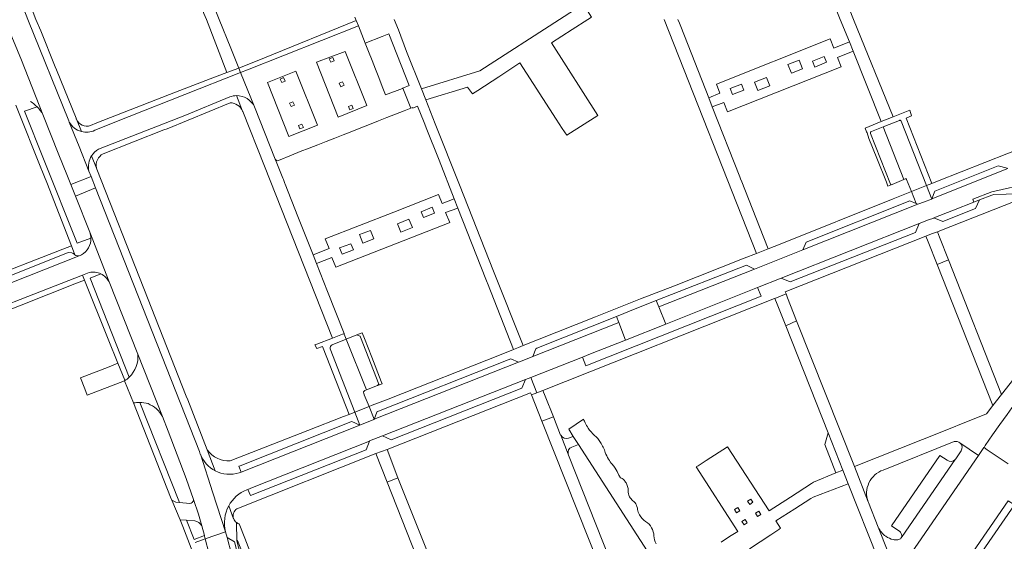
# Model space of a CAD drawing. Extents: x 152048 to 156914, y 461460 to 468786.
# Tile 101 of 256: x 154398 to 154717, y 464331 to 464500. Entities that reach past the tile are written whole.
import ezdxf

# ---------------------------------------------------------------- set-up
doc = ezdxf.new("R2010")
doc.units = 0
doc.header["$LTSCALE"] = 0.75
for name, color, linetype, lineweight in [('B-RO-VH-VERHARDING_ASFALT-GV', 251, 'CONTINUOUS', 18), ('B-RO-VH-VERHARDING_BETONSTRAATSTEEN-GV', 251, 'CONTINUOUS', 18), ('B-RO-VH-VERHARDING_TEGEL-GV', 251, 'CONTINUOUS', 18)]:
    doc.layers.add(name, color=color, linetype=linetype, lineweight=lineweight)

msp = doc.modelspace()

# ---------------------------------------------------------------- linework, layer by layer
at = {"layer": 'B-RO-VH-VERHARDING_ASFALT-GV'}
for points in [[(154390.045, 464527.566), (154383.434, 464525.045), (154389.139, 464510.981), (154393.364, 464500), (154394.314, 464497.534), (154398.716, 464486.766), (154405.661, 464469.225), (154410.826, 464456.153), (154413.343, 464449.781), (154414.644, 464446.524), (154421.239, 464449.101), (154420.567, 464450.805), (154420.564, 464450.812), (154417.385, 464458.774), (154414.2, 464466.739), (154414.051, 464467.074), (154400.747, 464500), (154393.09, 464519.827)], [(154421.239, 464449.101), (154414.644, 464446.524), (154416.157, 464442.738), (154422.692, 464445.413)], [(154689.05, 464440.06), (154688.536, 464440.281), (154686.5, 464441.16), (154652.91, 464427.84), (154651.8, 464425.31)], [(154605.141, 464406.83), (154636.16, 464419.09), (154633.55, 464420.31), (154604.333, 464408.83)], [(154607.394, 464401.256), (154605.141, 464406.83), (154604.333, 464408.83), (154598.012, 464406.346), (154591.495, 464403.731), (154592.236, 464401.73), (154594.333, 464396.063)], [(154564.3, 464390.69), (154592.236, 464401.73), (154591.495, 464403.731), (154565.7, 464393.38), (154565.36, 464393.22)], [(154512.912, 464370.389), (154559.73, 464388.879), (154557.19, 464389.97), (154556.34, 464389.63), (154514.31, 464373.03), (154513.97, 464372.91)], [(154508.301, 464368.516), (154505.73, 464369.63), (154505.36, 464369.5), (154469.59, 464355.31), (154469.16, 464355.13), (154469.86, 464353.28)]]:
    msp.add_lwpolyline(points, close=True, dxfattribs=at)
for points in [[(154718, 464451.736), (154715.079, 464452.518), (154694.595, 464444.353), (154693.589, 464441.833), (154718.209, 464451.68)], [(154718.209, 464451.68), (154693.589, 464441.833), (154693.569, 464441.781), (154693.552, 464441.739), (154691.265, 464440.886), (154691.26, 464440.884), (154689.05, 464440.06), (154651.8, 464425.31), (154636.16, 464419.09), (154605.141, 464406.83), (154607.394, 464401.256), (154637.124, 464413.074), (154644.81, 464416.13), (154689.52, 464433.828), (154689.525, 464433.84), (154692.541, 464434.987), (154694.222, 464435.625), (154694.276, 464435.646), (154700.661, 464438.187), (154707.207, 464440.789), (154706.836, 464441.723), (154713.097, 464444.161), (154725.425, 464446.919)], [(154713.729, 464443.289), (154725.76, 464443.615), (154725.7, 464446.041), (154725.376, 464446.031), (154725.181, 464446.205), (154725.123, 464446.361), (154725.182, 464446.674), (154725.425, 464446.919), (154713.097, 464444.161), (154706.836, 464441.723), (154707.207, 464440.789), (154709.048, 464441.489), (154709.067, 464441.532), (154713.009, 464443.05)], [(154456.36, 464359.94), (154422.692, 464445.413), (154416.157, 464442.738), (154420.838, 464431.023), (154427.054, 464414.93), (154436.415, 464391.46), (154444.356, 464371.251), (154446.209, 464366.536), (154452.059, 464351.213), (154454.389, 464344.383), (154456.024, 464339.589), (154457.086, 464335.815), (154457.963, 464332.696), (154458.034, 464332.436), (154458.247, 464331.628), (154464.801, 464333.908)], [(154471.67, 464347.53), (154472.045, 464347.658), (154473.558, 464348.307), (154511.473, 464363.327), (154511.477, 464363.337), (154515.647, 464364.974), (154561.933, 464383.289), (154561.945, 464383.294), (154563.665, 464383.969), (154580.416, 464390.544), (154583.08, 464391.59), (154594.333, 464396.063), (154592.236, 464401.73), (154564.3, 464390.69), (154561.394, 464389.538), (154559.73, 464388.879), (154512.912, 464370.389), (154512.89, 464370.34), (154508.34, 464368.5), (154508.301, 464368.516), (154469.86, 464353.28), (154469.17, 464353.03)], [(154717.972, 464371.943), (154715.603, 464368.645), (154713.27, 464365.316), (154710.932, 464361.907), (154710.512, 464361.208), (154711.541, 464360.453), (154718.34, 464355.88)], [(154464.801, 464333.908), (154460.709, 464346.534), (154456.642, 464359.085), (154456.638, 464359.098)], [(154456.642, 464359.085), (154460.709, 464346.534), (154464.801, 464333.908)], [(154482.803, 464265.48), (154478.651, 464281.21), (154478.656, 464281.218), (154468.158, 464321.28), (154465.294, 464332.088), (154465.289, 464332.091), (154465.278, 464332.097), (154464.801, 464333.908), (154458.247, 464331.628), (154462.983, 464313.452)]]:
    msp.add_lwpolyline(points, dxfattribs=at)
for points in [[(154713.009, 464443.05, 0.0379309), (154713.729, 464443.289)], [(154456.638, 464359.098, -0.0235397), (154456.36, 464359.94)], [(154461.478, 464353.676, -0.1851684), (154456.642, 464359.085)], [(154469.17, 464353.03, -0.198128), (154461.478, 464353.676)], [(154465.834, 464342.284, -0.1739823), (154471.67, 464347.53)], [(154464.801, 464333.908, -0.1880337), (154465.834, 464342.284)]]:
    msp.add_lwpolyline(points, format="xyb", dxfattribs=at)
at = {"layer": 'B-RO-VH-VERHARDING_BETONSTRAATSTEEN-GV'}
for points in [[(154577.14, 464496.75), (154582.151, 464500), (154583.344, 464500.774), (154582.06, 464502.75), (154580.638, 464504.935), (154577.859, 464503.144), (154572.982, 464500), (154547.191, 464483.379), (154528.276, 464477.538), (154529.7, 464473.94), (154543.19, 464478.03), (154544.758, 464475.845), (154544.759, 464475.844), (154546.5, 464476.97), (154553.299, 464481.369), (154560.17, 464485.94), (154571.917, 464467.665), (154573.84, 464464.66), (154575.34, 464462.53), (154585.36, 464468.81), (154570.41, 464492.38)], [(154501.237, 464468.352), (154510.598, 464472.085), (154503.505, 464489.627), (154494.318, 464486.103)], [(154494.318, 464486.103), (154503.505, 464489.627), (154510.598, 464472.085), (154501.237, 464468.352)], [(154498.42, 464487.239), (154499.525, 464487.707), (154499.993, 464486.603), (154498.889, 464486.134)], [(154494.628, 464465.694), (154485.354, 464462.049), (154478.345, 464479.534), (154487.621, 464483.263), (154487.623, 464483.264)], [(154487.623, 464483.264), (154487.621, 464483.263), (154478.345, 464479.534), (154485.354, 464462.049), (154494.628, 464465.694)], [(154483.624, 464481.123), (154484.092, 464480.018), (154482.988, 464479.55), (154482.519, 464480.655)], [(154502.747, 464479.757), (154503.216, 464478.652), (154502.111, 464478.183), (154501.642, 464479.288)], [(154487.115, 464472.23), (154486.011, 464471.761), (154485.542, 464472.866), (154486.647, 464473.334)], [(154506.172, 464471.112), (154505.067, 464470.643), (154504.599, 464471.748), (154505.704, 464472.217)], [(154488.454, 464465.597), (154489.559, 464466.065), (154490.028, 464464.96), (154488.923, 464464.492)], [(154709.048, 464441.489), (154707.207, 464440.789), (154700.661, 464438.187), (154694.276, 464435.646), (154697.136, 464434.471), (154707.786, 464438.67)], [(154644.81, 464416.13), (154647.73, 464414.88), (154688.3, 464430.97), (154689.52, 464433.828)], [(154698.998, 464422.037), (154695.339, 464420.552), (154713.38, 464374.88), (154716.171, 464378.441)], [(154503.887, 464396.343), (154510.461, 464379.896), (154514.025, 464381.289), (154514.436, 464381.799), (154508.498, 464396.973), (154508.435, 464397.27), (154508.046, 464397.474), (154507.359, 464397.705)], [(154561.933, 464383.289), (154515.647, 464364.974), (154518.42, 464363.69), (154560.77, 464380.41)], [(154662.55, 464352.97), (154664.75, 464353.876), (154659.991, 464365.957), (154658.91, 464362.25)], [(154511.473, 464363.327), (154473.558, 464348.307), (154472.045, 464347.658), (154472.84, 464345.63), (154510.351, 464360.499)], [(154517.17, 464360.53), (154513.48, 464359.31), (154517.155, 464349.994), (154520.64, 464351.384)], [(154537.246, 464298.944), (154551.767, 464262.409), (154555.348, 464263.881), (154540.929, 464300.388), (154540.925, 464300.397), (154539.798, 464303.28), (154520.64, 464351.384), (154517.155, 464349.994), (154536.158, 464301.809)], [(154633.944, 464343.846), (154635.006, 464344.53), (154635.657, 464343.494), (154634.628, 464342.784)], [(154629.648, 464341.091), (154630.71, 464341.774), (154631.361, 464340.739), (154630.332, 464340.028)], [(154636.48, 464339.889), (154637.543, 464340.573), (154638.193, 464339.537), (154637.164, 464338.827)], [(154632.101, 464337.196), (154633.164, 464337.88), (154633.815, 464336.844), (154632.785, 464336.134)], [(154465.294, 464332.088), (154468.158, 464321.28), (154478.656, 464281.218), (154480.06, 464283.53), (154467.66, 464330.69)]]:
    msp.add_lwpolyline(points, close=True, dxfattribs=at)
for points in [[(154481.955, 464454.215), (154486.211, 464456.027), (154489.023, 464457.133), (154491.846, 464458.243), (154494.675, 464459.355), (154497.437, 464460.441), (154500.189, 464461.523), (154502.948, 464462.608), (154505.736, 464463.704), (154508.628, 464464.841), (154511.441, 464465.947), (154514.323, 464467.08), (154517.105, 464468.174), (154519.83, 464469.245), (154522.664, 464470.36), (154524.805, 464471.202), (154522.261, 464477.702), (154522.142, 464477.656), (154516.651, 464475.507), (154515.584, 464478.233), (154514.454, 464481.121), (154513.364, 464483.906), (154512.27, 464486.702), (154511.145, 464489.576), (154510.06, 464492.348), (154507.852, 464497.916), (154471.964, 464483.661), (154469.683, 464482.76), (154474.169, 464471.707), (154474.177, 464471.69), (154480.909, 464454.68)], [(154405.661, 464469.225), (154398.716, 464486.766)], [(154474.169, 464471.707), (154469.683, 464482.76), (154433.616, 464468.513), (154422.474, 464464.047)], [(154423.613, 464457.899), (154451.588, 464468.886), (154466.167, 464474.877)], [(154414.2, 464466.739), (154417.385, 464458.774), (154420.564, 464450.812)], [(154680.461, 464446.428), (154680.723, 464446.527), (154684.492, 464448.082), (154677.856, 464465.143), (154677.85, 464465.162), (154677.801, 464465.142), (154674.047, 464463.644)], [(154683.222, 464467.307), (154683.194, 464467.298), (154683.153, 464467.286), (154677.85, 464465.162), (154677.856, 464465.143), (154684.492, 464448.082), (154684.976, 464448.322)], [(154686.967, 464444.267), (154691.871, 464446.117), (154683.704, 464466.986)], [(154673.75, 464463.197), (154673.702, 464463.058), (154680.222, 464446.633)], [(154685.451, 464448.135), (154686.967, 464444.267)], [(154427.054, 464414.93), (154420.838, 464431.023)], [(154417.407, 464423.401), (154361.674, 464401.32), (154355.531, 464398.887), (154352.538, 464397.694)], [(154355.531, 464398.887), (154361.674, 464401.32), (154417.407, 464423.401)], [(154415.766, 464423.855), (154415.406, 464424.119), (154414.988, 464424.293), (154413.796, 464424.459), (154360.877, 464403.315), (154357.521, 464401.974)], [(154349.257, 464390.069), (154363.869, 464395.806), (154373.5, 464399.588), (154418.465, 464417.103), (154420.652, 464417.955)], [(154676.538, 464323.67), (154679.016, 464317.636), (154682.301, 464320.165), (154676.27, 464335.38), (154673.052, 464343.4), (154672.959, 464343.642), (154672.956, 464343.649), (154668.55, 464355.06), (154649.8, 464402.25), (154646.262, 464400.644), (154659.999, 464365.985), (154659.991, 464365.957), (154664.75, 464353.876), (154666.474, 464349.49), (154666.483, 464349.493), (154676.08, 464325.25)], [(154509.876, 464379.667), (154510.461, 464379.896), (154503.887, 464396.343), (154503.88, 464396.34), (154499.333, 464394.556)], [(154444.356, 464371.251), (154436.415, 464391.46)], [(154498.659, 464393.235), (154506.65, 464372.678), (154511.292, 464374.506), (154509.751, 464378.321), (154509.558, 464378.8)], [(154432.098, 464382.87), (154434.995, 464375.659)], [(154710.512, 464361.208), (154710.932, 464361.907), (154713.27, 464365.316), (154715.603, 464368.645), (154717.972, 464371.943), (154719.55, 464374.089), (154721.67, 464376.876), (154723.839, 464379.627), (154724.202, 464379.992), (154720.138, 464383.51), (154716.171, 464378.441), (154713.38, 464374.88), (154711.3, 464372.09), (154691.94, 464364.38), (154690.546, 464363.827), (154668.55, 464355.06), (154672.956, 464343.649)], [(154591.726, 464318.874), (154591.724, 464318.889), (154589.33, 464324.88), (154575.95, 464358.75), (154575.81, 464359.103), (154573.375, 464365.214), (154573.353, 464365.25), (154570.996, 464371.18), (154567.299, 464369.765), (154586.34, 464321.632), (154587.478, 464318.752), (154606.651, 464270.062), (154606.661, 464270.036), (154610.021, 464261.627), (154613.361, 464262.872), (154612.48, 464264.632), (154609.629, 464273.54)], [(154573.375, 464365.214), (154575.81, 464359.103)], [(154576.95, 464361.34), (154579.13, 464362.22), (154577.47, 464364.81), (154575.95, 464364.25)], [(154677.83, 464353.91), (154700.89, 464363.13)], [(154634.527, 464328.43), (154641.45, 464332.94), (154644.09, 464334.63), (154644.59, 464335.03), (154643.08, 464337.41), (154649.23, 464341.34), (154654.444, 464344.655), (154655.16, 464345.13), (154666.474, 464349.49), (154664.75, 464353.876), (154662.55, 464352.97), (154655.268, 464349.989), (154654.59, 464349.56), (154647.78, 464345.16), (154640.904, 464340.729), (154627.41, 464361.47), (154620.52, 464356.97), (154617.904, 464355.319), (154617.31, 464354.94), (154630.72, 464334.03), (154628.061, 464332.335), (154628.064, 464332.331), (154625.312, 464330.567)], [(154703.08, 464360.13), (154701.347, 464357.58)], [(154708.7, 464358.606), (154702.714, 464362.719)], [(154702.714, 464362.719), (154708.7, 464358.606), (154710.495, 464361.22), (154710.512, 464361.208)], [(154676.27, 464335.38), (154682.301, 464320.165), (154708.7, 464358.606)], [(154698.56, 464357.09), (154696.23, 464358.63), (154680.53, 464335.84), (154683.23, 464333.97)], [(154701.204, 464357.38), (154701.148, 464357.313), (154683.958, 464332.332), (154683.71, 464331.98), (154683.695, 464331.95), (154683.691, 464331.945)], [(154683.71, 464331.98), (154683.958, 464332.332), (154701.148, 464357.313)], [(154453.189, 464343.07), (154449.87, 464343.362), (154448.661, 464343.467), (154447.399, 464344.205), (154450.077, 464337.819)], [(154457.086, 464335.815), (154456.024, 464339.589), (154454.389, 464344.383), (154454.394, 464344.256)], [(154450.077, 464337.819), (154452.211, 464337.632), (154454.828, 464337.403)]]:
    msp.add_lwpolyline(points, dxfattribs=at)
for points in [[(154466.167, 464474.877, -0.0877207), (154468.345, 464475.284)], [(154468.345, 464475.284, -0.2896538), (154474.169, 464471.707)], [(154401.598, 464473.434, -0.0535054), (154403.776, 464471.652)], [(154403.776, 464471.652, -0.0603347), (154405.661, 464469.225)], [(154418.092, 464463.632, -0.2073194), (154414.2, 464466.739)], [(154683.505, 464467.286, 0.1518938), (154683.222, 464467.307)], [(154683.704, 464466.986, 0.2349842), (154683.505, 464467.286)], [(154422.474, 464464.047, -0.1814392), (154418.092, 464463.632)], [(154673.751, 464463.445, 0.1411268), (154673.75, 464463.197)], [(154674.047, 464463.644, 0.3009347), (154673.751, 464463.445)], [(154420.564, 464450.812, -0.2019724), (154421.43, 464455.802)], [(154421.43, 464455.802, -0.1177564), (154423.613, 464457.899)], [(154480.909, 464454.68, 0.3183431), (154481.955, 464454.215)], [(154680.222, 464446.633, 0.3289704), (154680.461, 464446.428)], [(154684.976, 464448.322, -0.2968962), (154685.377, 464448.273)], [(154685.377, 464448.273, -0.1600328), (154685.451, 464448.135)], [(154420.838, 464431.023, -0.0833645), (154421.194, 464429.103)], [(154421.194, 464429.103, -0.28176), (154418.09, 464423.672)], [(154416.029, 464423.649, -0.0485827), (154415.766, 464423.855)], [(154417.407, 464423.401, -0.2017376), (154416.029, 464423.649)], [(154418.09, 464423.672, -0.1094291), (154417.407, 464423.401)], [(154420.652, 464417.955, -0.1715304), (154424.436, 464417.492)], [(154424.436, 464417.492, -0.1648665), (154427.054, 464414.93)], [(154436.415, 464391.46, -0.2274024), (154433.61, 464384.05)], [(154499.333, 464394.556, 0.3392663), (154498.659, 464393.235)], [(154433.61, 464384.05, -0.0579838), (154432.098, 464382.87)], [(154509.558, 464378.8, -0.4079912), (154509.876, 464379.667)], [(154434.995, 464375.659, -0.054541), (154437.012, 464375.859)], [(154437.012, 464375.859, -0.0751878), (154439.713, 464375.454)], [(154439.713, 464375.454, -0.1691137), (154444.356, 464371.251)], [(154575.95, 464364.25, -0.3377747), (154573.375, 464365.214)], [(154700.89, 464363.13, -0.2504336), (154702.714, 464362.719)], [(154575.81, 464359.103, -0.3924106), (154576.95, 464361.34)], [(154702.714, 464362.719, -0.3754126), (154703.08, 464360.13)], [(154701.148, 464357.313, -0.3983495), (154698.56, 464357.09)], [(154701.347, 464357.58, -0.0326229), (154701.204, 464357.38)], [(154672.956, 464343.649, -0.4204208), (154677.83, 464353.91)], [(154454.394, 464344.256, -0.4136317), (154453.189, 464343.07)], [(154454.828, 464337.403, -0.2434112), (154457.086, 464335.815)], [(154677.277, 464333.738, -0.0661525), (154676.27, 464335.38)], [(154678.7, 464332.44, -0.0871022), (154677.277, 464333.738)], [(154681.065, 464331.358, -0.0779323), (154678.7, 464332.44)], [(154682.3, 464331.25, -0.0663848), (154681.065, 464331.358)], [(154683.448, 464331.669, -0.1177999), (154682.3, 464331.25)], [(154683.23, 464333.97, -0.1689438), (154683.814, 464333.069)], [(154683.691, 464331.945, -0.121265), (154683.448, 464331.669)], [(154683.814, 464333.069, -0.1707327), (154683.71, 464331.98)]]:
    msp.add_lwpolyline(points, format="xyb", dxfattribs=at)
at = {"layer": 'B-RO-VH-VERHARDING_TEGEL-GV'}
for points in [[(154457.82, 464501.92), (154458.594, 464500), (154465.246, 464482.844), (154469.101, 464484.196), (154466.497, 464490.689), (154462.782, 464500), (154437.539, 464563.792), (154437.531, 464563.811), (154434.849, 464570.463), (154431.245, 464568.854), (154438.87, 464549.591), (154439.263, 464548.476), (154439.305, 464548.492), (154439.474, 464548.065), (154439.359, 464548.021), (154441.731, 464542.169), (154447.806, 464527.184), (154448.848, 464524.176), (154457.211, 464503.431)], [(154469.683, 464482.76), (154471.964, 464483.661), (154507.852, 464497.916), (154507.101, 464499.614), (154477.424, 464487.523), (154469.101, 464484.196)], [(154666.893, 464492.72), (154661.84, 464490.675), (154660.644, 464493.727), (154623.822, 464479.061), (154624.968, 464476.107), (154621.365, 464474.56), (154622.452, 464471.632), (154626.202, 464473.028), (154627.397, 464470.074), (154664.22, 464484.637), (154663.076, 464487.689), (154668.079, 464489.734)], [(154659.524, 464486.092), (154655.671, 464484.547), (154654.925, 464486.449), (154658.777, 464487.944)], [(154646.993, 464485.385), (154650.648, 464486.824), (154651.75, 464484.024), (154648.095, 464482.585)], [(154640.087, 464481.171), (154641.142, 464478.446), (154637.237, 464476.934), (154636.182, 464479.659)], [(154632.704, 464477.067), (154629.022, 464475.683), (154628.29, 464477.631), (154631.972, 464479.015)], [(154691.871, 464446.117), (154686.967, 464444.267), (154688.536, 464440.281), (154689.05, 464440.06), (154691.26, 464440.884), (154691.265, 464440.886), (154693.552, 464441.739), (154693.569, 464441.781)], [(154538.874, 464441.795), (154534.993, 464440.296), (154533.74, 464443.288), (154519.279, 464437.566), (154497.05, 464428.925), (154498.337, 464425.749), (154493.238, 464423.683), (154494.221, 464420.867), (154499.29, 464422.796), (154500.552, 464419.717), (154537.28, 464434.11), (154537.411, 464434.161), (154536.037, 464437.361), (154540.096, 464438.832)], [(154561.394, 464389.538), (154564.3, 464390.69), (154565.36, 464393.22), (154565.7, 464393.38), (154591.495, 464403.731), (154598.012, 464406.346), (154604.333, 464408.83), (154633.55, 464420.31), (154636.16, 464419.09), (154651.8, 464425.31), (154652.91, 464427.84), (154686.5, 464441.16), (154688.536, 464440.281), (154686.967, 464444.267), (154681.091, 464441.855), (154644.496, 464427.117), (154640.641, 464425.611), (154636.789, 464424.114), (154632.86, 464422.565), (154610.223, 464413.638), (154599.216, 464409.397), (154584.647, 464403.572), (154565.829, 464396.136), (154561.236, 464394.241), (154559.727, 464393.618), (154558.125, 464392.957), (154554.094, 464391.369), (154517.487, 464376.946), (154512.356, 464374.925), (154511.292, 464374.506), (154512.912, 464370.389), (154513.97, 464372.91), (154514.31, 464373.03), (154556.34, 464389.63), (154557.19, 464389.97), (154559.73, 464388.879)], [(154532.482, 464437.242), (154528.913, 464435.835), (154528.165, 464437.649), (154531.793, 464439.086)], [(154524.212, 464435.229), (154525.349, 464432.552), (154521.602, 464431.085), (154520.524, 464433.761)], [(154508.21, 464430.309), (154511.749, 464431.627), (154512.827, 464428.891), (154509.288, 464427.484)], [(154695.339, 464420.552), (154698.998, 464422.037), (154696.089, 464429.368), (154695.39, 464431.13), (154693.527, 464430.445), (154691.64, 464429.75), (154692.386, 464427.895)], [(154506.287, 464425.333), (154502.569, 464423.926), (154501.761, 464425.918), (154505.419, 464427.296)], [(154646.373, 464410.997), (154642.73, 464409.554), (154643.467, 464407.695), (154646.262, 464400.644), (154649.8, 464402.25), (154646.848, 464409.784)], [(154509.055, 464398.38), (154507.359, 464397.705), (154508.046, 464397.474), (154508.435, 464397.27), (154508.498, 464396.973), (154514.436, 464381.799), (154514.025, 464381.289), (154515.542, 464381.882), (154515.25, 464382.624), (154512.157, 464390.523), (154509.782, 464396.522)], [(154417.871, 464383.775), (154419.174, 464380.267), (154419.981, 464378.216), (154432.098, 464382.87), (154432.163, 464383.067), (154429.955, 464388.516), (154427.114, 464387.401)], [(154563.903, 464378.286), (154567.299, 464369.765), (154570.996, 464371.18), (154568.329, 464377.892), (154567.59, 464379.75), (154565.692, 464378.996)], [(154512.912, 464370.389), (154511.292, 464374.506), (154506.65, 464372.678), (154508.301, 464368.516), (154508.34, 464368.5), (154512.89, 464370.34)]]:
    msp.add_lwpolyline(points, close=True, dxfattribs=at)
for points in [[(154416.361, 464467.939), (154410.023, 464483.662), (154409.652, 464484.58), (154404.922, 464496.268), (154403.385, 464500), (154401.191, 464505.708), (154399.97, 464508.539), (154391.705, 464529.698), (154391.262, 464530.834), (154384.394, 464548.418), (154383.364, 464551.048)], [(154382.732, 464546.15), (154390.045, 464527.566), (154393.09, 464519.827), (154400.747, 464500), (154414.051, 464467.074), (154414.2, 464466.739)], [(154654.664, 464523.214), (154654.851, 464522.747), (154657.083, 464517.163), (154657.215, 464516.785), (154657.599, 464515.73), (154657.771, 464515.307), (154663.919, 464500), (154666.893, 464492.72), (154668.079, 464489.734), (154677.239, 464466.863), (154681.038, 464468.401), (154668.215, 464500), (154661.207, 464517.859), (154658.655, 464524.264), (154653.163, 464538.045), (154651.657, 464541.991), (154650.114, 464545.757), (154649.453, 464547.377)], [(154506.688, 464500.714), (154507.101, 464499.614), (154507.852, 464497.916), (154510.06, 464492.348), (154515.551, 464494.497), (154517.732, 464495.351), (154524.311, 464478.543), (154522.261, 464477.702), (154524.805, 464471.202), (154525.409, 464471.439), (154525.48, 464471.259), (154527.032, 464471.846), (154529.14, 464466.579), (154529.366, 464466.015), (154529.81, 464464.908), (154534.007, 464454.422), (154538.874, 464441.795), (154540.096, 464438.832), (154549.123, 464415.785), (154549.547, 464414.714), (154549.649, 464414.455), (154558.125, 464392.957), (154559.727, 464393.618), (154561.236, 464394.241), (154551.599, 464418.422), (154540.552, 464446.427), (154532.659, 464466.193), (154529.7, 464473.94), (154528.276, 464477.538), (154523.447, 464489.575), (154520.841, 464496.601), (154519.405, 464500)], [(154606.873, 464500), (154636.789, 464424.114), (154640.641, 464425.611), (154637.799, 464432.792), (154632.024, 464447.382), (154631.634, 464448.36), (154631.407, 464448.934), (154622.452, 464471.632), (154621.365, 464474.56), (154612.3, 464497.685), (154611.852, 464498.836), (154611.358, 464500)], [(154422.474, 464464.047), (154433.616, 464468.513), (154469.683, 464482.76), (154469.101, 464484.196), (154465.246, 464482.844), (154459.823, 464480.756), (154448.619, 464476.443), (154423.11, 464466.437), (154421.058, 464465.579)], [(154466.167, 464474.877), (154451.588, 464468.886), (154423.613, 464457.899)], [(154470.323, 464470.309), (154468.345, 464475.284)], [(154468.345, 464475.284), (154470.323, 464470.309), (154470.402, 464470.109), (154477.403, 464452.417), (154499.453, 464396.696), (154503.186, 464398.227), (154497.861, 464411.828), (154494.221, 464420.867), (154493.238, 464423.683), (154488.253, 464436.099), (154484.099, 464446.608)], [(154396.856, 464472.187), (154397.951, 464469.466), (154404.343, 464453.56), (154406.2, 464448.941), (154406.933, 464447.117), (154414.873, 464426.643), (154416.029, 464423.649)], [(154421.194, 464429.103), (154416.71, 464427.437), (154406.081, 464454.258), (154399.728, 464470.289), (154403.776, 464471.652)], [(154425.147, 464456.427), (154444.764, 464464.169), (154445.853, 464464.582), (154466.276, 464473.003)], [(154484.099, 464446.608), (154484.003, 464446.85), (154483.527, 464448.055), (154483.333, 464448.547), (154481.207, 464453.925), (154480.909, 464454.68), (154474.177, 464471.69), (154474.169, 464471.707)], [(154683.704, 464466.986), (154691.871, 464446.117), (154693.599, 464446.78), (154685.336, 464467.995), (154687.021, 464468.788), (154686.438, 464470.549), (154681.038, 464468.401), (154677.239, 464466.863), (154672.024, 464464.747), (154672.485, 464463.61), (154672.648, 464463.202), (154673.243, 464461.351), (154675.782, 464455.062), (154678.904, 464447.242)], [(154418.092, 464463.632), (154416.481, 464467.64), (154416.474, 464467.658)], [(154416.481, 464467.64), (154418.092, 464463.632)], [(154674.047, 464463.644), (154677.801, 464465.142), (154677.85, 464465.162), (154683.153, 464467.286), (154683.194, 464467.298), (154683.222, 464467.307)], [(154680.222, 464446.633), (154673.702, 464463.058), (154673.75, 464463.197)], [(154728.072, 464460.443), (154726.156, 464459.683), (154695.48, 464447.526), (154693.599, 464446.78), (154691.871, 464446.117), (154693.569, 464441.781), (154693.589, 464441.833), (154694.595, 464444.353), (154715.079, 464452.518), (154718, 464451.736)], [(154421.43, 464455.802), (154422.994, 464451.821)], [(154461.478, 464353.676), (154458.865, 464360.423), (154452.561, 464376.652), (154452.085, 464377.86), (154438.327, 464412.731), (154423.135, 464451.458), (154422.994, 464451.821), (154421.43, 464455.802)], [(154420.564, 464450.812), (154420.567, 464450.805), (154421.239, 464449.101), (154422.692, 464445.413), (154456.36, 464359.94)], [(154678.904, 464447.242), (154679.405, 464445.987), (154680.461, 464446.428)], [(154416.029, 464423.649), (154414.873, 464426.643), (154412.126, 464425.567), (154384.881, 464414.89), (154360.154, 464405.138), (154347.482, 464400.139), (154345.045, 464406.229), (154333.249, 464436.219), (154330.71, 464442.815), (154329.848, 464445.061)], [(154713.009, 464443.05), (154709.067, 464441.532), (154709.048, 464441.489), (154707.786, 464438.67), (154697.136, 464434.471), (154694.276, 464435.646), (154694.222, 464435.625), (154692.541, 464434.987), (154689.525, 464433.84), (154689.52, 464433.828), (154688.3, 464430.97), (154647.73, 464414.88), (154644.81, 464416.13), (154637.124, 464413.074), (154638.31, 464410.28), (154581.55, 464387.75), (154580.416, 464390.544), (154563.665, 464383.969), (154565.692, 464378.996), (154567.59, 464379.75), (154642.67, 464409.53), (154642.73, 464409.554), (154646.373, 464410.997), (154646.119, 464411.646), (154691.64, 464429.75), (154693.527, 464430.445), (154695.39, 464431.13), (154696.173, 464431.516), (154720.65, 464441.128)], [(154735.855, 464443.854), (154725.76, 464443.615), (154713.729, 464443.289)], [(154357.521, 464401.974), (154360.877, 464403.315), (154413.796, 464424.459), (154414.988, 464424.293), (154415.406, 464424.119), (154415.766, 464423.855)], [(154337.85, 464400.049), (154336.894, 464399.651), (154337.039, 464399.572), (154342.702, 464385.296), (154364.607, 464393.959), (154372.337, 464397.016), (154380.576, 464400.23), (154416.552, 464414.519), (154419.131, 464415.439), (154418.465, 464417.103), (154373.5, 464399.588), (154363.869, 464395.806), (154349.257, 464390.069)], [(154420.652, 464417.955), (154418.465, 464417.103), (154419.131, 464415.439), (154426.779, 464396.356), (154429.955, 464388.516), (154432.163, 464383.067), (154432.098, 464382.87)], [(154433.61, 464384.05), (154420.969, 464416.174), (154424.436, 464417.492)], [(154499.333, 464394.556), (154503.88, 464396.34), (154503.887, 464396.343), (154503.259, 464397.945), (154503.229, 464397.933), (154503.158, 464398.106), (154503.172, 464398.167), (154503.186, 464398.227), (154499.453, 464396.696), (154494.415, 464394.767), (154493.682, 464394.474), (154494.372, 464393.296), (154496.179, 464394.012), (154496.414, 464393.413), (154504.84, 464371.965), (154506.65, 464372.678)], [(154506.65, 464372.678), (154498.659, 464393.235)], [(154513.48, 464359.31), (154517.17, 464360.53), (154563.63, 464378.97), (154563.903, 464378.286), (154565.692, 464378.996), (154563.665, 464383.969), (154561.945, 464383.294), (154561.933, 464383.289), (154560.77, 464380.41), (154518.42, 464363.69), (154515.647, 464364.974), (154511.477, 464363.337), (154511.473, 464363.327), (154510.351, 464360.499), (154472.84, 464345.63), (154472.045, 464347.658), (154471.67, 464347.53)], [(154434.995, 464375.659), (154447.006, 464345.146), (154447.399, 464344.205), (154448.661, 464343.467), (154449.87, 464343.362), (154437.012, 464375.859)], [(154508.301, 464368.516), (154506.65, 464372.678), (154504.84, 464371.965), (154503.006, 464371.242), (154491.475, 464366.699), (154466.265, 464356.872)], [(154469.17, 464353.03), (154469.86, 464353.28), (154469.16, 464355.13), (154469.59, 464355.31), (154505.36, 464369.5), (154505.73, 464369.63), (154508.301, 464368.516)], [(154580.796, 464370.366), (154576.04, 464367.141), (154577.47, 464364.81), (154579.13, 464362.22), (154601.41, 464327.69), (154603.05, 464325), (154635.436, 464275.017)], [(154458.865, 464360.423), (154461.478, 464353.676)], [(154456.638, 464359.098), (154456.642, 464359.085)], [(154468.5, 464341.38), (154513.48, 464359.31)], [(154592.8, 464351.44), (154592.2, 464352.28), (154591.627, 464353.425), (154590.98, 464354.53)], [(154691.257, 464300.367), (154720.41, 464342.63), (154718.386, 464343.953), (154689.52, 464302), (154689.616, 464301.751), (154686.63, 464298.47)], [(154465.834, 464342.284), (154467.425, 464338.145)], [(154467.425, 464338.145), (154465.834, 464342.284)], [(154455.013, 464330.379), (154458.247, 464331.628), (154458.034, 464332.436), (154457.963, 464332.696), (154454.617, 464331.403), (154452.211, 464337.632), (154450.077, 464337.819), (154450.978, 464335.668), (154458.255, 464316.824), (154464.645, 464300.641)], [(154467.443, 464338.102), (154467.425, 464338.145)], [(154486.66, 464261.8), (154482.5, 464277.5), (154481.7, 464280.28), (154475.42, 464304.41), (154475.28, 464305.03), (154468.42, 464331), (154468.327, 464336.912)], [(154468.327, 464336.912), (154468.42, 464331), (154468.73, 464331.13), (154478.55, 464306.28), (154475.28, 464305.03), (154475.42, 464304.41)], [(154475.42, 464304.41), (154478.73, 464305.66), (154487.88, 464282.69), (154481.7, 464280.28), (154482.5, 464277.5), (154488.94, 464279.97), (154495.11, 464264.16), (154497.009, 464264.777), (154496.986, 464264.835), (154490.778, 464280.642), (154490.792, 464280.647), (154489.632, 464283.45), (154489.63, 464283.455), (154471.038, 464331.837), (154469.27, 464336.44)], [(154464.801, 464333.908), (154465.278, 464332.097), (154465.289, 464332.091), (154465.294, 464332.088), (154467.66, 464330.69), (154480.06, 464283.53), (154478.656, 464281.218), (154478.651, 464281.21), (154482.803, 464265.48)]]:
    msp.add_lwpolyline(points, dxfattribs=at)
for points in [[(154468.345, 464475.284, 0.0877207), (154466.167, 464474.877)], [(154474.169, 464471.707, 0.2896538), (154468.345, 464475.284)], [(154403.776, 464471.652, 0.0535054), (154401.598, 464473.434)], [(154466.276, 464473.003, -0.2879801), (154470.323, 464470.309)], [(154414.2, 464466.739, 0.2073194), (154418.092, 464463.632)], [(154416.474, 464467.658, -0.025139), (154416.361, 464467.939)], [(154421.058, 464465.579, -0.3781577), (154416.481, 464467.64)], [(154683.222, 464467.307, -0.1518938), (154683.505, 464467.286)], [(154683.505, 464467.286, -0.2349842), (154683.704, 464466.986)], [(154418.092, 464463.632, 0.1814392), (154422.474, 464464.047)], [(154673.75, 464463.197, -0.1411268), (154673.751, 464463.445)], [(154673.751, 464463.445, -0.3009347), (154674.047, 464463.644)], [(154421.43, 464455.802, 0.2019724), (154420.564, 464450.812)], [(154423.613, 464457.899, 0.1177564), (154421.43, 464455.802)], [(154422.994, 464451.821, -0.3445658), (154425.147, 464456.427)], [(154680.461, 464446.428, -0.3289704), (154680.222, 464446.633)], [(154713.729, 464443.289, -0.0379309), (154713.009, 464443.05)], [(154418.09, 464423.672, 0.28176), (154421.194, 464429.103)], [(154415.766, 464423.855, 0.0485827), (154416.029, 464423.649)], [(154416.029, 464423.649, 0.2017376), (154417.407, 464423.401)], [(154417.407, 464423.401, 0.1094291), (154418.09, 464423.672)], [(154424.436, 464417.492, 0.1715304), (154420.652, 464417.955)], [(154498.659, 464393.235, -0.3392663), (154499.333, 464394.556)], [(154432.098, 464382.87, 0.0579838), (154433.61, 464384.05)], [(154437.012, 464375.859, 0.054541), (154434.995, 464375.659)], [(154581.29, 464369.242, -0.0124142), (154580.796, 464370.366)], [(154582.31, 464367.5, -0.0310943), (154581.29, 464369.242)], [(154584.327, 464365.163, -0.0606104), (154582.31, 464367.5)], [(154586.27, 464362.88, 0.0714568), (154584.327, 464365.163)], [(154587.838, 464359.641, 0.0610268), (154586.27, 464362.88)], [(154456.36, 464359.94, 0.0235397), (154456.638, 464359.098)], [(154466.265, 464356.872, -0.2471794), (154458.865, 464360.423)], [(154588.86, 464357.44, -0.0617642), (154587.838, 464359.641)], [(154456.642, 464359.085, 0.1851684), (154461.478, 464353.676)], [(154590.107, 464355.711, -0.0516974), (154588.86, 464357.44)], [(154461.478, 464353.676, 0.198128), (154469.17, 464353.03)], [(154590.98, 464354.53, 0.0467098), (154590.107, 464355.711)], [(154593.798, 464350.735, 0.0897116), (154592.8, 464351.44)], [(154594.56, 464349.78, 0.051899), (154593.798, 464350.735)], [(154471.67, 464347.53, 0.1739823), (154465.834, 464342.284)], [(154595.223, 464347.271, 0.1359985), (154594.56, 464349.78)], [(154595.7, 464345.28, -0.135171), (154595.223, 464347.271)], [(154596.788, 464343.987, -0.1063016), (154595.7, 464345.28)], [(154597.7, 464342.94, 0.1096864), (154596.788, 464343.987)], [(154465.834, 464342.284, 0.1880337), (154464.801, 464333.908)], [(154467.425, 464338.145, -0.3484229), (154468.5, 464341.38)], [(154598.287, 464341.127, 0.1008972), (154597.7, 464342.94)], [(154598.88, 464339.38, -0.1014767), (154598.287, 464341.127)], [(154468.327, 464336.912, -0.1378841), (154467.443, 464338.102)], [(154600.893, 464337.287, -0.1144612), (154598.88, 464339.38)], [(154602.84, 464335.22, 0.1140881), (154600.893, 464337.287)], [(154469.27, 464336.44, -0.0971159), (154468.327, 464336.912)], [(154603.561, 464332.569, 0.1270593), (154602.84, 464335.22)], [(154604.31, 464330.03, -0.1240727), (154603.561, 464332.569)]]:
    msp.add_lwpolyline(points, format="xyb", dxfattribs=at)

doc.saveas('drawing.dxf')
